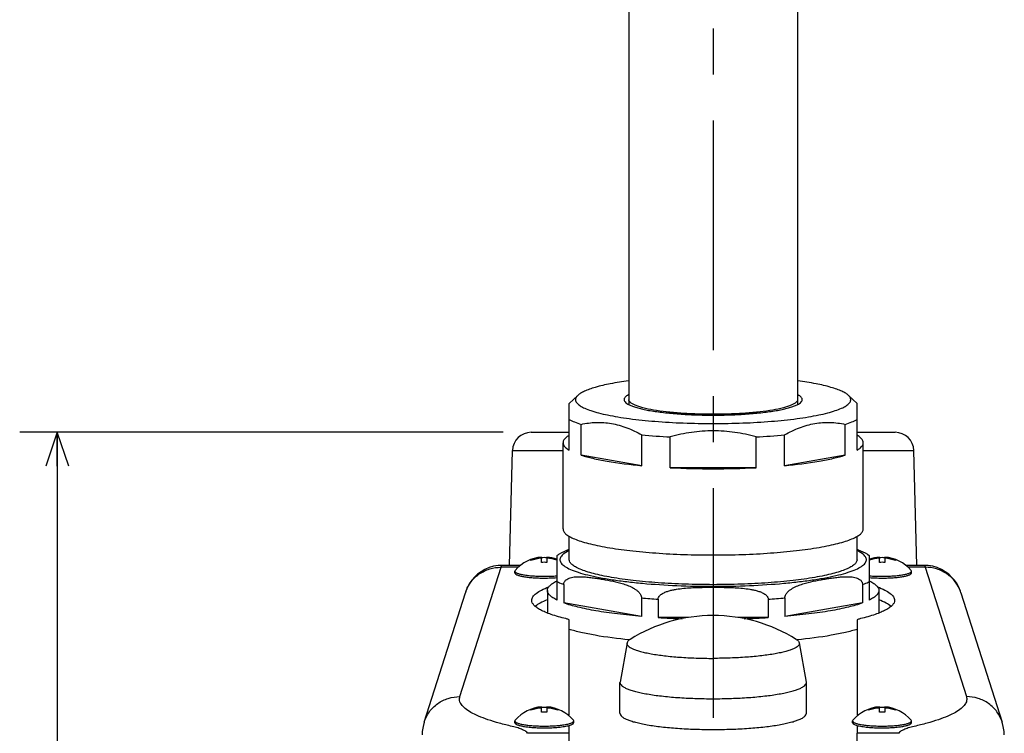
# Model space of a CAD drawing. Header units: millimetres. Extents: x 0 to 594, y 0 to 420.
# Tile 34 of 47: x 480 to 533, y 238 to 276. Entities that reach past the tile are written whole.
import ezdxf

# ---------------------------------------------------------------- set-up
doc = ezdxf.new("R2010")
doc.units = ezdxf.units.MM
doc.header["$LTSCALE"] = 32.67
doc.linetypes.add('CENTER', pattern=[0.6, 0.375, -0.075, 0.075, -0.075])
doc.layers.get('0').update_dxf_attribs({"linetype": 'CONTINUOUS'})
for name, color, linetype in [('1_DESIGN', 7, 'CONTINUOUS'), ('ASSY', 7, 'CONTINUOUS'), ('AXIS', 7, 'CONTINUOUS'), ('CHAMFER', 7, 'CONTINUOUS'), ('DRAFT', 7, 'CONTINUOUS'), ('DRIV_DIM', 7, 'CONTINUOUS'), ('HOLE', 7, 'CONTINUOUS'), ('ROUND', 7, 'CONTINUOUS')]:
    doc.layers.add(name, color=color, linetype=linetype)
doc.styles.get("Standard").update_dxf_attribs({"font": 'txt', "width": 0.8})
doc.dimstyles.new('DIMSTYLE_2', dxfattribs={"dimtxt": 3.8, "dimasz": 1.8, "dimexe": 2, "dimexo": 1.5, "dimgap": 0.95, "dimtad": 1, "dimdec": 3, "dimlfac": 3, "dimdsep": 46, "dimtxsty": 'STANDARD', "dimblk": 'OPEN', "dimblk1": 'OPEN', "dimblk2": 'OPEN', "dimcen": 0.09, "dimadec": 3, "dimazin": 2, "dimtp": 0.001, "dimtm": 0.001, "dimtfac": 1, "dimtdec": 3, "dimtofl": 0, "dimtmove": 0, "dimatfit": 3, "dimldrblk": 'OPEN', "dimfxl": 1, "dimtolj": 1, "dimarcsym": 0})

# ---------------------------------------------------------------- blocks, each defined once
blk = doc.blocks.new('_OPEN')
at = {"color": 0, "linetype": 'ByBlock'}
for p, q in [((0, 0), (-1, 0.342)), ((-1, -0.342), (0, 0)), ((-1, 0), (0, 0))]:
    blk.add_line(p, q, dxfattribs=at)
blk = doc.blocks.new('*D46')
at = {"layer": 'DRIV_DIM', "color": 2, "linetype": 'Continuous'}
for p, q in [((506.013, 253.826), (480.251, 253.826)), ((482.251, 253.826), (482.251, 210.743)), ((482.251, 167.659), (482.251, 210.743)), ((499.844, 167.659), (480.251, 167.659))]:
    blk.add_line(p, q, dxfattribs=at)
at = {"layer": 'DRIV_DIM', "color": 2, "linetype": 'Continuous', "xscale": 1.8, "yscale": 1.8, "zscale": 1.8}
for p, rotation in [((482.251, 253.826), 90), ((482.251, 167.659), 270)]:
    blk.add_blockref('_OPEN', p, dxfattribs=dict(at, rotation=rotation))

msp = doc.modelspace()

# ---------------------------------------------------------------- hatches: boundary and pattern name
h = msp.add_hatch()
h.set_pattern_fill('default__1', color=2, scale=132.928551, angle=285, style=0, pattern_type=0)
h.set_pattern_definition([(285, (0, 0), (128.4, 34.404), [])])
edge = h.paths.add_edge_path()
edge.add_arc((517.20573, 299.1588), 4.50004, 90.000517, 269.999483)
edge.add_arc((517.20565, 299.1588), 4.50004, 270.000502, 449.999498)
edge = h.paths.add_edge_path()
edge.add_line((517.20569, 176.99282), (512.70569, 176.99282))
edge.add_line((517.20569, 176.99282), (521.70569, 176.99282))

# ---------------------------------------------------------------- linework, layer by layer
at = {"color": 7, "linetype": 'Continuous'}
for p, q in [((512.70569, 298.81148), (512.70569, 255.30822)), ((521.70569, 298.81148), (521.70569, 255.30822)), ((509.53903, 252.87199), (509.53903, 255.35673)), ((524.87236, 252.87199), (524.87236, 255.35673)), ((510.16865, 252.60804), (510.16865, 254.24939)), ((524.24274, 252.60804), (524.24274, 254.24939)), ((513.40044, 252.04685), (513.40044, 253.68819)), ((514.92048, 251.93751), (514.92048, 253.57886)), ((519.49091, 251.93751), (519.49091, 253.57886)), ((521.01095, 252.04685), (521.01095, 253.68819)), ((509.20569, 248.67305), (509.20569, 253.26882)), ((525.20569, 248.67305), (525.20569, 253.26882)), ((513.40044, 252.04685), (510.16865, 252.60804)), ((524.24274, 252.60804), (521.01095, 252.04685)), ((519.49091, 251.93751), (514.92048, 251.93751)), ((509.53903, 247.0317), (509.53903, 248.28919)), ((524.87236, 247.0317), (524.87236, 248.28919)), ((508.87236, 247.24523), (508.87236, 244.88161)), ((525.53903, 244.88161), (525.53903, 247.24523)), ((509.2415, 245.71167), (509.2415, 244.72686)), ((525.16988, 245.71167), (525.16988, 244.72686)), ((508.37236, 245.39035), (508.37236, 244.18806)), ((526.03903, 245.39035), (526.03903, 244.18806)), ((513.38477, 244.00739), (509.2415, 244.72686)), ((513.38477, 244.99219), (513.38477, 244.00739)), ((514.27596, 244.92809), (514.27596, 243.94329)), ((520.13543, 244.92809), (520.13543, 243.94329)), ((521.02662, 244.99219), (521.02662, 244.00739)), ((525.16988, 244.72686), (521.02662, 244.00739)), ((515.86833, 243.94329), (514.27596, 243.94329)), ((520.13543, 243.94329), (518.54031, 243.94329)), ((512.61508, 242.59293), (512.24143, 240.50705)), ((521.79631, 242.59293), (522.16996, 240.50705)), ((512.24143, 240.50705), (512.23903, 240.48024)), ((512.23903, 238.83889), (512.23903, 240.48024)), ((522.17236, 240.48024), (522.16996, 240.50705)), ((522.17236, 238.83889), (522.17236, 240.48024)), ((509.53903, 235.85527), (509.53903, 237.77253)), ((524.87236, 235.85527), (524.87236, 237.77253))]:
    msp.add_line(p, q, dxfattribs=at)
at = {"color": 9, "linetype": 'Continuous'}
for p, q in [((509.53903, 237.77253), (507.3083, 237.77253)), ((527.10309, 237.77253), (524.87236, 237.77253))]:
    msp.add_line(p, q, dxfattribs=at)
at = {"color": 7, "linetype": 'Continuous'}
for centre, radius, start, end in [((516.72359, 289.26848), 35.73514, 264.664131, 267.107763), ((517.57969, 290.77149), 37.2417, 272.941671, 275.286435), ((517.17549, 295.82648), 43.94686, 267.058731, 270.039379), ((517.21274, 296.74064), 44.86101, 269.990997, 272.910894), ((509.98611, 243.64405), 2.51509, 116.284349, 116.743931), ((524.42528, 243.64405), 2.51509, 63.256069, 63.715651), ((517.20569, 235.72033), 8.33334, 90.000007, 122.082424), ((517.20569, 235.72033), 8.33334, 57.91758, 89.999989), ((517.07877, 290.17978), 46.32136, 266.531038, 268.113581), ((517.37424, 289.29084), 45.43154, 271.874562, 273.48441)]:
    msp.add_arc(centre, radius, start, end, dxfattribs=at)
at = {"color": 9, "linetype": 'Continuous'}
for centre, radius, start, end in [((516.69602, 284.80109), 39.94637, 265.245158, 266.526736), ((517.65205, 285.68135), 40.82885, 273.487115, 274.740992)]:
    msp.add_arc(centre, radius, start, end, dxfattribs=at)
for points, knots in [([(517.20569, 254.7854), (516.91301, 254.7854), (516.3385, 254.79504), (515.50454, 254.83812), (514.73561, 254.9078), (514.0611, 255.00126), (513.57131, 255.10029), (513.24748, 255.1925), (513.0582, 255.26053), (512.90785, 255.33111), (512.79732, 255.40414), (512.72516, 255.48039), (512.7057, 255.54029), (512.7057, 255.56682)], [0, 0, 0, 0, 0.18768195, 0.36837356, 0.53538468, 0.68261752, 0.80488836, 0.85541243, 0.89840542, 0.93375306, 0.96166134, 0.98298575, 1, 1, 1, 1]), ([(521.70569, 255.56682), (521.70569, 255.54029), (521.68623, 255.48039), (521.61406, 255.40414), (521.50354, 255.33111), (521.35319, 255.26053), (521.16391, 255.1925), (520.84008, 255.10029), (520.35029, 255.00126), (519.67577, 254.9078), (518.90684, 254.83812), (518.07288, 254.79504), (517.49837, 254.7854), (517.20569, 254.7854)], [0, 0, 0, 0, 0.01701425, 0.03833866, 0.06624694, 0.10159458, 0.14458757, 0.19511164, 0.31738248, 0.46461532, 0.63162644, 0.81231805, 1, 1, 1, 1]), ([(508.87236, 245.86642), (508.89984, 245.85284), (509.02056, 245.79588), (509.14483, 245.74666), (509.2415, 245.71167)], [0, 0, 0, 0, 0.22965795, 1, 1, 1, 1]), ([(525.16988, 245.71167), (525.20382, 245.72395), (525.32879, 245.77075), (525.45173, 245.8233), (525.53903, 245.86642)], [0, 0, 0, 0, 0.27041956, 1, 1, 1, 1])]:
    msp.add_open_spline(points, degree=3, knots=knots, dxfattribs=at)
at = {"color": 7, "linetype": 'Continuous'}
for points, knots in [([(509.53903, 254.51334), (509.6274, 254.46185), (509.83421, 254.36433), (510.04906, 254.28779), (510.16865, 254.24939)], [0, 0, 0, 0, 0.4488092, 1, 1, 1, 1]), ([(524.24274, 254.24939), (524.36233, 254.28779), (524.57717, 254.36433), (524.78399, 254.46185), (524.87236, 254.51334)], [0, 0, 0, 0, 0.5511908, 1, 1, 1, 1]), ([(510.16865, 254.24939), (510.43097, 254.3082), (510.9713, 254.38168), (511.79921, 254.3239), (512.62233, 254.08939), (513.14393, 253.83478), (513.40044, 253.68819)], [0, 0, 0, 0, 0.24017205, 0.48380657, 0.73606534, 1, 1, 1, 1]), ([(521.01095, 253.68819), (521.26745, 253.83478), (521.78905, 254.08939), (522.61218, 254.3239), (523.44009, 254.38168), (523.98042, 254.3082), (524.24274, 254.24939)], [0, 0, 0, 0, 0.26393466, 0.51619343, 0.75982795, 1, 1, 1, 1]), ([(509.53903, 253.66564), (509.48868, 253.63631), (509.40864, 253.58423), (509.31322, 253.49977), (509.23638, 253.40599), (509.20569, 253.32142), (509.20569, 253.26882)], [0, 0, 0, 0, 0.3246931, 0.53017353, 0.70688099, 1, 1, 1, 1]), ([(517.20569, 253.90713), (516.81991, 253.90713), (516.04748, 253.84891), (515.29168, 253.68328), (514.92048, 253.57886)], [0, 0, 0, 0, 0.50011446, 1, 1, 1, 1]), ([(519.49091, 253.57886), (519.11971, 253.68328), (518.3639, 253.84891), (517.59148, 253.90713), (517.20569, 253.90713)], [0, 0, 0, 0, 0.49988582, 1, 1, 1, 1]), ([(525.20569, 253.26882), (525.20569, 253.30304), (525.1836, 253.39974), (525.06532, 253.54214), (524.94438, 253.62368), (524.87236, 253.66564)], [0, 0, 0, 0, 0.19071601, 0.53550923, 1, 1, 1, 1]), ([(509.20569, 253.26882), (509.20569, 253.23459), (509.22779, 253.13789), (509.34607, 252.9955), (509.467, 252.91395), (509.53903, 252.87199)], [0, 0, 0, 0, 0.19071601, 0.53550923, 1, 1, 1, 1]), ([(524.87236, 252.87199), (524.92271, 252.90132), (525.00274, 252.9534), (525.09816, 253.03786), (525.17501, 253.13164), (525.20569, 253.21621), (525.20569, 253.26882)], [0, 0, 0, 0, 0.3246931, 0.53017353, 0.70688099, 1, 1, 1, 1]), ([(510.16865, 252.60804), (510.37353, 252.54225), (510.83121, 252.42168), (511.90606, 252.21078), (512.78081, 252.10503), (513.40044, 252.04685)], [0, 0, 0, 0, 0.19652052, 0.43164427, 1, 1, 1, 1]), ([(521.01095, 252.04685), (521.63057, 252.10503), (522.50533, 252.21078), (523.58018, 252.42168), (524.03785, 252.54225), (524.24274, 252.60804)], [0, 0, 0, 0, 0.56835573, 0.80347948, 1, 1, 1, 1]), ([(509.2057, 248.67305), (509.2057, 248.62588), (509.2403, 248.51939), (509.3686, 248.38384), (509.56509, 248.25401), (509.83237, 248.12853), (510.16888, 248.00761), (510.57242, 247.89257), (511.03935, 247.78455), (511.77365, 247.64534), (512.81453, 247.50158), (514.18139, 247.37754), (515.66402, 247.30101), (516.68536, 247.28386), (517.20569, 247.28386)], [0, 0, 0, 0, 0.01701358, 0.0383376, 0.06624583, 0.1015918, 0.14458408, 0.19510732, 0.25285649, 0.31739977, 0.4646284, 0.63163719, 0.81231783, 1, 1, 1, 1]), ([(517.20569, 247.28386), (517.72603, 247.28386), (518.74737, 247.30101), (520.23, 247.37754), (521.59685, 247.50158), (522.63773, 247.64534), (523.37203, 247.78455), (523.83897, 247.89257), (524.2425, 248.00761), (524.57902, 248.12853), (524.8463, 248.25401), (525.04279, 248.38384), (525.17109, 248.51939), (525.20568, 248.62588), (525.20568, 248.67305)], [0, 0, 0, 0, 0.18768217, 0.36836281, 0.5353716, 0.68260023, 0.74714351, 0.80489268, 0.85541592, 0.8984082, 0.93375417, 0.9616624, 0.98298642, 1, 1, 1, 1]), ([(517.20569, 245.7004), (516.70704, 245.7004), (515.72826, 245.71683), (514.30741, 245.79018), (512.99751, 245.90905), (511.99999, 246.04681), (511.29629, 246.18023), (510.8488, 246.28373), (510.46209, 246.39399), (510.13959, 246.50987), (509.88345, 246.63012), (509.69515, 246.75455), (509.57219, 246.88444), (509.53904, 246.9865), (509.53904, 247.0317)], [0, 0, 0, 0, 0.18768266, 0.36836165, 0.53537129, 0.6826002, 0.74714267, 0.80489382, 0.85541515, 0.89840831, 0.93375448, 0.96166194, 0.98298662, 1, 1, 1, 1]), ([(524.87235, 247.0317), (524.87235, 246.9865), (524.8392, 246.88444), (524.71624, 246.75455), (524.52794, 246.63012), (524.2718, 246.50987), (523.9493, 246.39399), (523.56258, 246.28373), (523.1151, 246.18023), (522.41139, 246.04681), (521.41388, 245.90905), (520.10398, 245.79018), (518.68313, 245.71683), (517.70435, 245.7004), (517.20569, 245.7004)], [0, 0, 0, 0, 0.01701338, 0.03833806, 0.06624552, 0.10159169, 0.14458485, 0.19510618, 0.25285733, 0.3173998, 0.46462871, 0.63163835, 0.81231734, 1, 1, 1, 1]), ([(509.2415, 245.71167), (509.2415, 245.74266), (509.25087, 245.8021), (509.30095, 245.89996), (509.39536, 245.98568), (509.52365, 246.0485), (509.70025, 246.10064), (509.92859, 246.12769), (510.20428, 246.12752), (510.48112, 246.10738), (510.75837, 246.07478), (511.03588, 246.03426), (511.4067, 245.97285), (511.87152, 245.88494), (512.33552, 245.77255), (512.70277, 245.64494), (512.92985, 245.53821), (513.10444, 245.42579), (513.23177, 245.31827), (513.34407, 245.17909), (513.38477, 245.05622), (513.38477, 244.99219)], [0, 0, 0, 0, 0.0198206, 0.03766472, 0.06940839, 0.09922847, 0.12848981, 0.18678278, 0.24548203, 0.3046453, 0.36417848, 0.42397845, 0.48397545, 0.60453366, 0.72651234, 0.78879136, 0.85295446, 0.88637099, 0.92136758, 0.95905731, 1, 1, 1, 1]), ([(521.02662, 244.99219), (521.02662, 245.05621), (521.06731, 245.17908), (521.17961, 245.31827), (521.30694, 245.42579), (521.48153, 245.53821), (521.70861, 245.64494), (522.07587, 245.77254), (522.53986, 245.88494), (523.00469, 245.97285), (523.37551, 246.03426), (523.65301, 246.07478), (523.93026, 246.10738), (524.2071, 246.12752), (524.48279, 246.12769), (524.71114, 246.10064), (524.88774, 246.0485), (525.01603, 245.98568), (525.11044, 245.89996), (525.16052, 245.8021), (525.16988, 245.74266), (525.16988, 245.71167)], [0, 0, 0, 0, 0.04094144, 0.07863121, 0.11362794, 0.14704457, 0.21120781, 0.27348683, 0.3954654, 0.51602367, 0.57602082, 0.63582101, 0.69535436, 0.75451782, 0.81321724, 0.87151028, 0.90077162, 0.93059166, 0.96233521, 0.98017925, 1, 1, 1, 1]), ([(508.37237, 245.39035), (508.37237, 245.43392), (508.39782, 245.52989), (508.49826, 245.65846), (508.65446, 245.78174), (508.7821, 245.8537), (508.85431, 245.89009)], [0, 0, 0, 0, 0.18038545, 0.39512057, 0.66517784, 1, 1, 1, 1]), ([(514.27596, 244.92809), (514.27596, 244.96031), (514.29154, 245.02543), (514.34747, 245.10635), (514.41976, 245.17248), (514.52826, 245.24523), (514.6768, 245.31458), (514.86302, 245.37628), (515.05366, 245.42317), (515.31099, 245.47123), (515.63604, 245.51096), (516.02779, 245.53901), (516.55107, 245.55972), (516.94387, 245.56378), (517.20569, 245.56378)], [0, 0, 0, 0, 0.0308164, 0.06178551, 0.09287301, 0.12403085, 0.18641582, 0.24891051, 0.31145531, 0.37402601, 0.49918787, 0.62438193, 0.74958725, 1, 1, 1, 1]), ([(517.20569, 245.56378), (517.4675, 245.56378), (517.86027, 245.55972), (518.38353, 245.53902), (518.77526, 245.51097), (519.10029, 245.47124), (519.35761, 245.4232), (519.54824, 245.37632), (519.73445, 245.31462), (519.88302, 245.2453), (519.99154, 245.17256), (520.06386, 245.10643), (520.11982, 245.02548), (520.13543, 244.96033), (520.13543, 244.92809)], [0, 0, 0, 0, 0.2503976, 0.375595, 0.50078163, 0.62593704, 0.68850448, 0.75104589, 0.81353822, 0.87592615, 0.90708982, 0.93818388, 0.96916609, 1, 1, 1, 1]), ([(525.55708, 245.89009), (525.62929, 245.8537), (525.75693, 245.78174), (525.91313, 245.65846), (526.01357, 245.52989), (526.03901, 245.43392), (526.03901, 245.39035)], [0, 0, 0, 0, 0.33482216, 0.60487943, 0.81961455, 1, 1, 1, 1]), ([(508.87236, 244.88161), (508.79753, 244.91857), (508.66531, 244.99164), (508.50332, 245.117), (508.39897, 245.24781), (508.37237, 245.34593), (508.37237, 245.39035)], [0, 0, 0, 0, 0.33626454, 0.60682986, 0.82101328, 1, 1, 1, 1]), ([(526.03901, 245.39035), (526.03901, 245.34593), (526.01242, 245.24781), (525.90807, 245.117), (525.74608, 244.99164), (525.61385, 244.91857), (525.53903, 244.88161)], [0, 0, 0, 0, 0.17898672, 0.39317014, 0.66373546, 1, 1, 1, 1]), ([(513.38477, 244.00739), (512.95556, 244.04314), (512.14474, 244.1245), (511.01379, 244.28647), (510.05813, 244.47737), (509.48867, 244.6374), (509.2415, 244.72686)], [0, 0, 0, 0, 0.30658055, 0.57990769, 0.81289108, 1, 1, 1, 1]), ([(525.16988, 244.72686), (524.92272, 244.6374), (524.35326, 244.47737), (523.3976, 244.28647), (522.26664, 244.1245), (521.45583, 244.04314), (521.02662, 244.00739)], [0, 0, 0, 0, 0.18710892, 0.42009231, 0.69341945, 1, 1, 1, 1]), ([(512.73527, 242.75432), (512.12519, 242.81649), (511.26058, 242.92695), (510.19121, 243.13794), (509.72939, 243.25702), (509.51987, 243.32124)], [0, 0, 0, 0, 0.56276831, 0.79889279, 1, 1, 1, 1]), ([(524.89152, 243.32124), (524.682, 243.25702), (524.22017, 243.13794), (523.15081, 242.92695), (522.28619, 242.81649), (521.67612, 242.75432)], [0, 0, 0, 0, 0.20110721, 0.43723169, 1, 1, 1, 1]), ([(512.61508, 242.59293), (512.61036, 242.56659), (512.61858, 242.50454), (512.68232, 242.42266), (512.78659, 242.34618), (512.93296, 242.27209), (513.12085, 242.20072), (513.34911, 242.13262), (513.61566, 242.0686), (514.03867, 241.98575), (514.6421, 241.90025), (515.43776, 241.82642), (516.30377, 241.78082), (516.90114, 241.7706), (517.20569, 241.7706)], [0, 0, 0, 0, 0.01672598, 0.0367771, 0.06318227, 0.09713774, 0.13899402, 0.18868304, 0.24592844, 0.31028567, 0.45805561, 0.62663653, 0.80963084, 1, 1, 1, 1]), ([(512.77955, 242.78104), (512.73782, 242.75488), (512.66843, 242.7047), (512.6214, 242.6281), (512.61508, 242.59293)], [0, 0, 0, 0, 0.57956352, 1, 1, 1, 1]), ([(521.7963, 242.59293), (521.80103, 242.56659), (521.79281, 242.50454), (521.72906, 242.42266), (521.6248, 242.34618), (521.47843, 242.27209), (521.29054, 242.20072), (521.06228, 242.13262), (520.79572, 242.0686), (520.37272, 241.98575), (519.76929, 241.90025), (518.97363, 241.82642), (518.10761, 241.78082), (517.51025, 241.7706), (517.20569, 241.7706)], [0, 0, 0, 0, 0.01672598, 0.0367771, 0.06318227, 0.09713774, 0.13899402, 0.18868304, 0.24592844, 0.31028567, 0.45805561, 0.62663653, 0.80963084, 1, 1, 1, 1]), ([(521.63184, 242.78104), (521.67357, 242.75488), (521.74296, 242.7047), (521.78999, 242.6281), (521.7963, 242.59293)], [0, 0, 0, 0, 0.57956352, 1, 1, 1, 1]), ([(512.23904, 240.48024), (512.23904, 240.45095), (512.2605, 240.38483), (512.34018, 240.3007), (512.46215, 240.22007), (512.62809, 240.14219), (512.83701, 240.0671), (513.08754, 239.99569), (513.37743, 239.92863), (513.83331, 239.84221), (514.47952, 239.75295), (515.32811, 239.67594), (516.24858, 239.62843), (516.88266, 239.61778), (517.20569, 239.61778)], [0, 0, 0, 0, 0.01701306, 0.03833874, 0.0662444, 0.10159316, 0.14458349, 0.19510746, 0.25285681, 0.31740016, 0.46462807, 0.6316374, 0.8123197, 1, 1, 1, 1]), ([(517.20569, 239.61778), (517.52873, 239.61778), (518.16281, 239.62843), (519.08328, 239.67594), (519.93187, 239.75295), (520.57808, 239.84221), (521.03396, 239.92863), (521.32385, 239.99569), (521.57438, 240.0671), (521.78329, 240.14219), (521.94924, 240.22007), (522.07121, 240.3007), (522.15088, 240.38483), (522.17235, 240.45095), (522.17235, 240.48024)], [0, 0, 0, 0, 0.18768029, 0.3683626, 0.53537193, 0.68259984, 0.74714319, 0.80489254, 0.85541651, 0.89840684, 0.9337556, 0.96166126, 0.98298694, 1, 1, 1, 1]), ([(512.23903, 238.83889), (512.23903, 238.8096), (512.26056, 238.74351), (512.34016, 238.65932), (512.46218, 238.57875), (512.6281, 238.50083), (512.83702, 238.42576), (513.08754, 238.35435), (513.37743, 238.28727), (513.83332, 238.20087), (514.47951, 238.11162), (515.32814, 238.03459), (516.24859, 237.98709), (516.88269, 237.97644), (517.20569, 237.97644)], [0, 0, 0, 0, 0.01701545, 0.03833635, 0.06624645, 0.10159259, 0.14458337, 0.19510934, 0.25285452, 0.31740055, 0.46463387, 0.63162539, 0.8123406, 1, 1, 1, 1]), ([(517.20569, 237.97644), (517.52869, 237.97644), (518.16279, 237.98709), (519.08325, 238.03459), (519.93187, 238.11162), (520.57807, 238.20087), (521.03395, 238.28727), (521.32384, 238.35435), (521.57437, 238.42576), (521.78329, 238.50083), (521.94921, 238.57875), (522.07123, 238.65932), (522.15083, 238.74351), (522.17236, 238.8096), (522.17236, 238.83889)], [0, 0, 0, 0, 0.1876594, 0.36837461, 0.53536613, 0.68259945, 0.74714548, 0.80489066, 0.85541663, 0.89840741, 0.93375355, 0.96166365, 0.98298455, 1, 1, 1, 1])]:
    msp.add_open_spline(points, degree=3, knots=knots, dxfattribs=at)
at = {"layer": '1_DESIGN', "color": 7, "linetype": 'Continuous'}
for p, q in [((508.06236, 246.88712), (508.06236, 247.17122)), ((508.34903, 247.17122), (508.34903, 246.88712)), ((526.06236, 246.88712), (526.06236, 247.17122)), ((526.34903, 247.17122), (526.34903, 246.88712)), ((507.48903, 246.98668), (507.48903, 247.03646)), ((526.92236, 247.03646), (526.92236, 246.98668)), ((506.65579, 246.45909), (506.63903, 246.41941)), ((527.77236, 246.41941), (527.7556, 246.45909)), ((507.48903, 238.99886), (507.48903, 239.04864)), ((508.06236, 238.8993), (508.06236, 239.18341)), ((508.34903, 239.18341), (508.34903, 238.8993)), ((508.92236, 239.04864), (508.92236, 238.99886)), ((525.48903, 238.99886), (525.48903, 239.04864)), ((526.06236, 238.8993), (526.06236, 239.18341)), ((526.34903, 239.18341), (526.34903, 238.8993)), ((526.92236, 239.04864), (526.92236, 238.99886)), ((506.65579, 238.47128), (506.63903, 238.43159)), ((509.77236, 238.43159), (509.7556, 238.47128)), ((524.65579, 238.47128), (524.63903, 238.43159)), ((527.77236, 238.43159), (527.7556, 238.47128))]:
    msp.add_line(p, q, dxfattribs=at)
for centre, radius, start, end in [((508.20569, 245.14295), 2.03333, 94.042241, 139.662886), ((508.20516, 245.11028), 2.05499, 93.984678, 110.394681), ((508.20572, 245.20863), 1.9327, 85.746277, 94.253723), ((508.20569, 245.14295), 2.03334, 70.856548, 85.957752), ((508.20599, 245.10901), 2.05627, 71.085115, 86.01127), ((526.2054, 245.10901), 2.05627, 93.988729, 108.914829), ((526.20569, 245.14295), 2.03333, 94.04224, 109.140496), ((526.20572, 245.20863), 1.9327, 85.746277, 94.253723), ((526.20569, 245.14295), 2.03333, 40.337113, 85.95776), ((526.20623, 245.11028), 2.05499, 69.605319, 86.015323), ((508.20516, 245.0605), 2.05499, 93.984677, 110.394681), ((508.20572, 244.95974), 1.9327, 85.746277, 94.253723), ((508.20599, 245.05924), 2.05627, 71.085171, 86.011271), ((526.2054, 245.05924), 2.05627, 93.98873, 108.914885), ((526.20572, 244.95974), 1.9327, 85.746277, 94.253723), ((526.20623, 245.0605), 2.05499, 69.605319, 86.015322), ((508.20569, 237.15513), 2.03333, 94.042241, 139.662886), ((508.20516, 237.12247), 2.05499, 93.984678, 110.394681), ((508.20516, 237.07269), 2.05499, 93.984677, 110.394681), ((508.20572, 237.22082), 1.9327, 85.746277, 94.253723), ((508.20572, 236.97192), 1.9327, 85.746277, 94.253723), ((508.20569, 237.15513), 2.03333, 40.337113, 85.95776), ((508.20623, 237.12247), 2.05499, 69.605319, 86.015323), ((508.20623, 237.07269), 2.05499, 69.605319, 86.015322), ((526.20569, 237.15513), 2.03333, 94.042241, 139.662886), ((526.20516, 237.12247), 2.05499, 93.984678, 110.394681), ((526.20516, 237.07269), 2.05499, 93.984677, 110.394681), ((526.20572, 237.22082), 1.9327, 85.746277, 94.253723), ((526.20572, 236.97192), 1.9327, 85.746277, 94.253723), ((526.20569, 237.15513), 2.03333, 40.337113, 85.95776), ((526.20623, 237.12247), 2.05499, 69.605319, 86.015323), ((526.20623, 237.07269), 2.05499, 69.605319, 86.015322)]:
    msp.add_arc(centre, radius, start, end, dxfattribs=at)
for points, knots in [([(506.63903, 246.41941), (506.63903, 246.41017), (506.64581, 246.38931), (506.67093, 246.36277), (506.70941, 246.33734), (506.76175, 246.31277), (506.82765, 246.28909), (506.90668, 246.26656), (506.99812, 246.24541), (507.14192, 246.21815), (507.34576, 246.18999), (507.61343, 246.1657), (507.90378, 246.15072), (508.1038, 246.14736), (508.20569, 246.14736)], [0, 0, 0, 0, 0.01701404, 0.03833802, 0.06624501, 0.1015923, 0.14458455, 0.19510666, 0.25285688, 0.31740009, 0.46462872, 0.63163655, 0.81231847, 1, 1, 1, 1]), ([(508.20569, 246.14736), (508.31966, 246.14736), (508.54228, 246.15153), (508.76459, 246.16441), (508.87286, 246.17326)], [0, 0, 0, 0, 0.51195923, 1, 1, 1, 1]), ([(525.53852, 246.17326), (525.6468, 246.16441), (525.86911, 246.15153), (526.09173, 246.14736), (526.20569, 246.14736)], [0, 0, 0, 0, 0.48804077, 1, 1, 1, 1]), ([(526.20569, 246.14736), (526.30759, 246.14736), (526.5076, 246.15072), (526.79795, 246.1657), (527.06563, 246.18999), (527.26947, 246.21815), (527.41327, 246.24541), (527.50471, 246.26656), (527.58374, 246.28909), (527.64964, 246.31277), (527.70198, 246.33734), (527.74046, 246.36277), (527.76558, 246.38931), (527.77236, 246.41017), (527.77236, 246.41941)], [0, 0, 0, 0, 0.18768152, 0.36836345, 0.53537128, 0.68259991, 0.74714312, 0.80489334, 0.85541545, 0.8984077, 0.93375499, 0.96166198, 0.98298596, 1, 1, 1, 1]), ([(506.63903, 238.43159), (506.63903, 238.42235), (506.64581, 238.4015), (506.67093, 238.37495), (506.70941, 238.34953), (506.76175, 238.32496), (506.82765, 238.30128), (506.90668, 238.27875), (506.99812, 238.25759), (507.14192, 238.23033), (507.34576, 238.20218), (507.61343, 238.17789), (507.90378, 238.1629), (508.1038, 238.15954), (508.20569, 238.15954)], [0, 0, 0, 0, 0.01701404, 0.03833802, 0.06624501, 0.1015923, 0.14458455, 0.19510666, 0.25285688, 0.31740009, 0.46462872, 0.63163655, 0.81231847, 1, 1, 1, 1]), ([(508.20569, 238.15954), (508.30759, 238.15954), (508.5076, 238.1629), (508.79795, 238.17789), (509.06563, 238.20218), (509.26947, 238.23033), (509.41327, 238.25759), (509.50471, 238.27875), (509.58374, 238.30128), (509.64964, 238.32496), (509.70198, 238.34953), (509.74046, 238.37495), (509.76558, 238.4015), (509.77236, 238.42235), (509.77236, 238.43159)], [0, 0, 0, 0, 0.18768152, 0.36836345, 0.53537128, 0.68259991, 0.74714312, 0.80489334, 0.85541545, 0.8984077, 0.93375499, 0.96166198, 0.98298596, 1, 1, 1, 1]), ([(524.63903, 238.43159), (524.63903, 238.42235), (524.64581, 238.4015), (524.67093, 238.37495), (524.70941, 238.34953), (524.76175, 238.32496), (524.82765, 238.30128), (524.90668, 238.27875), (524.99812, 238.25759), (525.14192, 238.23033), (525.34576, 238.20218), (525.61343, 238.17789), (525.90378, 238.1629), (526.1038, 238.15954), (526.20569, 238.15954)], [0, 0, 0, 0, 0.01701404, 0.03833802, 0.06624501, 0.1015923, 0.14458455, 0.19510666, 0.25285688, 0.31740009, 0.46462872, 0.63163655, 0.81231847, 1, 1, 1, 1]), ([(526.20569, 238.15954), (526.30759, 238.15954), (526.5076, 238.1629), (526.79795, 238.17789), (527.06563, 238.20218), (527.26947, 238.23033), (527.41327, 238.25759), (527.50471, 238.27875), (527.58374, 238.30128), (527.64964, 238.32496), (527.70198, 238.34953), (527.74046, 238.37495), (527.76558, 238.4015), (527.77236, 238.42235), (527.77236, 238.43159)], [0, 0, 0, 0, 0.18768152, 0.36836345, 0.53537128, 0.68259991, 0.74714312, 0.80489334, 0.85541545, 0.8984077, 0.93375499, 0.96166198, 0.98298596, 1, 1, 1, 1])]:
    msp.add_open_spline(points, degree=3, knots=knots, dxfattribs=at)
at = {"layer": 'ASSY', "color": 7, "linetype": 'Continuous'}
for p, q in [((506.63903, 246.32472), (506.63903, 246.41941)), ((527.77236, 246.32472), (527.77236, 246.41941)), ((506.63903, 238.3369), (506.63903, 238.43159)), ((509.77236, 238.3369), (509.77236, 238.43159)), ((524.63903, 238.3369), (524.63903, 238.43159)), ((527.77236, 238.3369), (527.77236, 238.43159))]:
    msp.add_line(p, q, dxfattribs=at)
for points, knots in [([(506.63903, 246.32472), (506.63903, 246.31548), (506.6458, 246.29463), (506.67093, 246.26808), (506.70941, 246.24266), (506.76175, 246.21808), (506.82765, 246.1944), (506.90668, 246.17187), (506.99812, 246.15072), (507.14192, 246.12346), (507.34576, 246.09531), (507.61344, 246.07102), (507.90378, 246.05603), (508.1038, 246.05267), (508.20569, 246.05267)], [0, 0, 0, 0, 0.0170138, 0.03833759, 0.06624512, 0.10159202, 0.14458415, 0.19510703, 0.25285701, 0.31739971, 0.46462865, 0.6316357, 0.81232186, 1, 1, 1, 1]), ([(526.20569, 246.05267), (526.30759, 246.05267), (526.5076, 246.05603), (526.79795, 246.07102), (527.06563, 246.09531), (527.26947, 246.12346), (527.41327, 246.15072), (527.50471, 246.17187), (527.58374, 246.1944), (527.64964, 246.21808), (527.70198, 246.24266), (527.74046, 246.26808), (527.76558, 246.29463), (527.77236, 246.31548), (527.77236, 246.32472)], [0, 0, 0, 0, 0.18767814, 0.3683643, 0.53537135, 0.68260029, 0.74714299, 0.80489297, 0.85541585, 0.89840798, 0.93375488, 0.96166241, 0.9829862, 1, 1, 1, 1]), ([(508.20569, 246.05267), (508.3197, 246.05267), (508.54241, 246.05685), (508.76481, 246.06974), (508.87313, 246.07859)], [0, 0, 0, 0, 0.51196015, 1, 1, 1, 1]), ([(525.53826, 246.07859), (525.64658, 246.06974), (525.86897, 246.05685), (526.09168, 246.05267), (526.20569, 246.05267)], [0, 0, 0, 0, 0.48803985, 1, 1, 1, 1]), ([(506.63903, 238.3369), (506.63903, 238.32767), (506.6458, 238.30681), (506.67093, 238.28027), (506.70941, 238.25484), (506.76175, 238.23027), (506.82765, 238.20659), (506.90668, 238.18406), (506.99812, 238.16291), (507.14192, 238.13564), (507.34576, 238.10749), (507.61344, 238.0832), (507.90378, 238.06821), (508.1038, 238.06485), (508.20569, 238.06485)], [0, 0, 0, 0, 0.0170138, 0.03833759, 0.06624512, 0.10159202, 0.14458415, 0.19510703, 0.25285701, 0.31739971, 0.46462865, 0.6316357, 0.81232186, 1, 1, 1, 1]), ([(509.54065, 238.19452), (509.57442, 238.20406), (509.63353, 238.22302), (509.69999, 238.25314), (509.73815, 238.27934), (509.75733, 238.29778), (509.76944, 238.31686), (509.77236, 238.33054), (509.77236, 238.3369)], [0, 0, 0, 0, 0.37003529, 0.65415746, 0.76492421, 0.8566882, 0.93293612, 1, 1, 1, 1]), ([(524.63903, 238.3369), (524.63903, 238.33054), (524.64195, 238.31686), (524.65406, 238.29778), (524.67324, 238.27934), (524.7114, 238.25314), (524.77785, 238.22302), (524.83697, 238.20406), (524.87074, 238.19452)], [0, 0, 0, 0, 0.06706388, 0.1433118, 0.23507579, 0.34584254, 0.62996471, 1, 1, 1, 1]), ([(526.20569, 238.06485), (526.30759, 238.06485), (526.5076, 238.06821), (526.79795, 238.0832), (527.06563, 238.10749), (527.26947, 238.13564), (527.41327, 238.16291), (527.50471, 238.18406), (527.58374, 238.20659), (527.64964, 238.23027), (527.70198, 238.25484), (527.74046, 238.28027), (527.76558, 238.30681), (527.77236, 238.32767), (527.77236, 238.3369)], [0, 0, 0, 0, 0.18767814, 0.3683643, 0.53537135, 0.68260029, 0.74714299, 0.80489297, 0.85541585, 0.89840798, 0.93375488, 0.96166241, 0.9829862, 1, 1, 1, 1]), ([(508.20569, 238.06485), (508.33745, 238.06485), (508.59276, 238.07035), (508.95491, 238.09483), (509.22998, 238.12849), (509.41965, 238.16379), (509.50263, 238.18377), (509.54065, 238.19452)], [0, 0, 0, 0, 0.29401077, 0.56961079, 0.80971247, 0.9118361, 1, 1, 1, 1]), ([(524.87074, 238.19452), (524.90876, 238.18377), (524.99173, 238.16379), (525.1814, 238.12849), (525.45647, 238.09483), (525.81862, 238.07035), (526.07394, 238.06485), (526.20569, 238.06485)], [0, 0, 0, 0, 0.0881639, 0.19028753, 0.43038921, 0.70598923, 1, 1, 1, 1])]:
    msp.add_open_spline(points, degree=3, knots=knots, dxfattribs=at)
at = {"layer": 'AXIS', "color": 7, "linetype": 'CENTER'}
msp.add_line((517.20569, 309.65949), (517.20569, 107.86686), dxfattribs=at)
at = {"layer": 'CHAMFER', "color": 7, "linetype": 'Continuous'}
for p, q in [((509.98726, 255.79124), (509.53903, 255.35673)), ((524.42413, 255.79124), (524.87236, 255.35673))]:
    msp.add_line(p, q, dxfattribs=at)
for points, knots in [([(512.69626, 256.5709), (512.36956, 256.52666), (511.77534, 256.43243), (511.07858, 256.27515), (510.62171, 256.13144), (510.35611, 256.02634), (510.14651, 255.91795), (510.03194, 255.83454), (509.98726, 255.79124)], [0, 0, 0, 0, 0.34745333, 0.63381541, 0.75169876, 0.85191853, 0.93443629, 1, 1, 1, 1]), ([(524.42412, 255.79124), (524.37945, 255.83454), (524.26488, 255.91795), (524.05528, 256.02634), (523.78967, 256.13144), (523.33281, 256.27515), (522.63605, 256.43243), (522.04183, 256.52666), (521.71513, 256.5709)], [0, 0, 0, 0, 0.06556371, 0.14808147, 0.24830124, 0.36618459, 0.65254667, 1, 1, 1, 1]), ([(509.98726, 255.79124), (509.94676, 255.75198), (509.89437, 255.68656), (509.86918, 255.58462), (509.87777, 255.48331), (509.95997, 255.35367), (510.13377, 255.22108), (510.38559, 255.09193), (510.71626, 254.9684), (511.123, 254.85096), (511.60167, 254.7415), (512.14679, 254.64134), (512.98583, 254.51737), (514.14857, 254.3985), (515.64002, 254.31254), (516.67569, 254.29328), (517.20569, 254.29328)], [0, 0, 0, 0, 0.02147183, 0.03052862, 0.03938093, 0.05945602, 0.0864138, 0.12203147, 0.16678646, 0.22059392, 0.28306346, 0.35361, 0.43150519, 0.60584116, 0.79826688, 1, 1, 1, 1]), ([(517.20569, 254.29328), (517.73569, 254.29328), (518.77137, 254.31254), (520.26281, 254.3985), (521.42556, 254.51737), (522.26459, 254.64134), (522.80972, 254.7415), (523.28838, 254.85096), (523.69513, 254.9684), (524.0258, 255.09193), (524.27761, 255.22108), (524.45142, 255.35367), (524.53362, 255.48331), (524.5422, 255.58462), (524.51702, 255.68656), (524.46463, 255.75198), (524.42412, 255.79124)], [0, 0, 0, 0, 0.20173312, 0.39415883, 0.56849481, 0.64639, 0.71693654, 0.77940608, 0.83321354, 0.87796853, 0.9135862, 0.94054398, 0.96061907, 0.96947138, 0.97852817, 1, 1, 1, 1])]:
    msp.add_open_spline(points, degree=3, knots=knots, dxfattribs=at)
at = {"layer": 'DRAFT', "color": 7, "linetype": 'Continuous'}
for p, q in [((506.35319, 246.72941), (506.51353, 252.85233)), ((528.0582, 246.72941), (527.89786, 252.85233))]:
    msp.add_line(p, q, dxfattribs=at)
at = {"layer": 'HOLE', "color": 7, "linetype": 'Continuous'}
for points, knots in [([(512.69601, 255.82574), (512.65992, 255.80679), (512.59608, 255.76929), (512.51813, 255.70526), (512.46823, 255.63853), (512.45569, 255.58921), (512.45569, 255.5667)], [0, 0, 0, 0, 0.33186068, 0.60086249, 0.81674961, 1, 1, 1, 1]), ([(512.45569, 255.5667), (512.45569, 255.53869), (512.47626, 255.47547), (512.55241, 255.39498), (512.66909, 255.3179), (512.82778, 255.24339), (513.02759, 255.17159), (513.26719, 255.10329), (513.54443, 255.03915), (513.98042, 254.95651), (514.59845, 254.87114), (515.41002, 254.7975), (516.29033, 254.75205), (516.89675, 254.74187), (517.20569, 254.74187)], [0, 0, 0, 0, 0.01701444, 0.03833718, 0.06624588, 0.10159227, 0.14458396, 0.19510751, 0.25285618, 0.31740071, 0.46462864, 0.63163834, 0.81231797, 1, 1, 1, 1]), ([(517.20569, 254.74187), (517.51464, 254.74187), (518.12106, 254.75205), (519.00137, 254.7975), (519.81294, 254.87114), (520.43096, 254.95651), (520.86696, 255.03915), (521.1442, 255.10329), (521.3838, 255.17159), (521.5836, 255.24339), (521.7423, 255.3179), (521.85897, 255.39498), (521.93513, 255.47547), (521.95569, 255.53869), (521.95569, 255.5667)], [0, 0, 0, 0, 0.18768203, 0.36836166, 0.53537136, 0.68259929, 0.74714382, 0.80489249, 0.85541604, 0.89840773, 0.93375412, 0.96166282, 0.98298556, 1, 1, 1, 1]), ([(521.95569, 255.5667), (521.95569, 255.58921), (521.94316, 255.63853), (521.89326, 255.70526), (521.8153, 255.76929), (521.75146, 255.80679), (521.71537, 255.82574)], [0, 0, 0, 0, 0.18325039, 0.39913751, 0.66813932, 1, 1, 1, 1])]:
    msp.add_open_spline(points, degree=3, knots=knots, dxfattribs=at)
at = {"layer": 'ROUND', "color": 7, "linetype": 'Continuous'}
for p, q in [((507.51321, 253.82615), (509.53903, 253.82615)), ((524.87236, 253.82615), (526.89818, 253.82615)), ((506.93495, 246.72941), (505.95031, 246.72941)), ((528.46107, 246.72941), (527.47549, 246.72941)), ((501.80485, 238.36513), (504.00092, 245.26508)), ((504.00081, 245.26471), (504.00092, 245.26508)), ((530.41057, 245.26473), (530.41046, 245.26508)), ((530.41046, 245.26508), (532.60646, 238.36536)), ((509.53903, 238.69023), (509.53903, 243.78904)), ((524.87236, 243.78904), (524.87236, 238.68955)), ((532.60654, 238.36511), (532.60646, 238.36536)), ((509.53903, 237.77253), (509.53903, 238.19469)), ((524.87236, 238.19469), (524.87236, 237.77253))]:
    msp.add_line(p, q, dxfattribs=at)
at = {"layer": 'ROUND', "color": 9, "linetype": 'Continuous'}
for p, q in [((506.51353, 252.85233), (509.20569, 252.85233)), ((525.20569, 252.85233), (527.89786, 252.85233)), ((503.71073, 239.72841), (505.90672, 246.62813)), ((506.81854, 246.62813), (505.90672, 246.62813)), ((528.50466, 246.62813), (527.59232, 246.62813)), ((528.50466, 246.62813), (530.70066, 239.72841))]:
    msp.add_line(p, q, dxfattribs=at)
at = {"layer": 'ROUND', "color": 7, "linetype": 'Continuous'}
for points in [[(505.95032, 246.72941), (505.75406, 246.71982), (505.50007, 246.6784), (505.26052, 246.60753), (505.03837, 246.51103), (504.83549, 246.39269), (504.65348, 246.2565), (504.49422, 246.1075), (504.3582, 245.95061), (504.24483, 245.79053), (504.15322, 245.63255), (504.08229, 245.4836), (504.02956, 245.34977), (504.00081, 245.26471)], [(530.41057, 245.26473), (530.38085, 245.35249), (530.3279, 245.48636), (530.25676, 245.63523), (530.16497, 245.79299), (530.0515, 245.95277), (529.91541, 246.10933), (529.75616, 246.25797), (529.57425, 246.39378), (529.37155, 246.51177), (529.14965, 246.60797), (528.91045, 246.6786), (528.65686, 246.71986), (528.46107, 246.72941)], [(501.80485, 238.36513), (501.74527, 238.14234), (501.70214, 237.87233), (501.69033, 237.68853)], [(532.72106, 237.68852), (532.70912, 237.87356), (532.66559, 238.14478), (532.60654, 238.36511)]]:
    msp.add_lwpolyline(points, dxfattribs=at)
for centre, start, end in [((507.51318, 252.82615), 90, 178.5), ((526.8982, 252.82615), 1.5, 90)]:
    msp.add_arc(centre, 1, start, end, dxfattribs=at)
at = {"layer": 'ROUND', "color": 9, "linetype": 'Continuous'}
for centre, radius, start, end in [((505.84176, 244.6792), 1.93182, 160.83257, 162.34544), ((528.56963, 244.6792), 1.93181, 17.65456, 19.177943)]:
    msp.add_arc(centre, radius, start, end, dxfattribs=at)
at = {"layer": 'ROUND', "color": 7, "linetype": 'Continuous'}
for points, knots in [([(508.87228, 247.24512), (508.9203, 247.27995), (509.12949, 247.41633), (509.35905, 247.51844), (509.53665, 247.5861)], [0, 0, 0, 0, 0.23789563, 1, 1, 1, 1]), ([(524.87581, 247.58569), (524.93777, 247.56206), (525.16824, 247.46867), (525.39133, 247.35235), (525.5391, 247.24513)], [0, 0, 0, 0, 0.26644439, 1, 1, 1, 1]), ([(507.53903, 244.86883), (507.53903, 244.89978), (507.54976, 244.96482), (507.596, 245.05847), (507.67067, 245.14998), (507.81827, 245.27914), (508.07912, 245.43161), (508.31477, 245.52998), (508.44904, 245.57984)], [0, 0, 0, 0, 0.07673316, 0.16034468, 0.25617384, 0.36770711, 0.64494134, 1, 1, 1, 1]), ([(525.96235, 245.57984), (526.09661, 245.52998), (526.33227, 245.43161), (526.59312, 245.27914), (526.74071, 245.14998), (526.81539, 245.05847), (526.86162, 244.96482), (526.87236, 244.89978), (526.87236, 244.86883)], [0, 0, 0, 0, 0.35505866, 0.63229289, 0.74382616, 0.83965532, 0.92326684, 1, 1, 1, 1]), ([(509.35153, 243.89027), (509.08918, 243.95376), (508.72083, 244.05492), (508.27447, 244.22226), (508.01509, 244.34322), (507.80987, 244.46722), (507.65921, 244.5945), (507.56298, 244.72693), (507.53903, 244.82426), (507.53903, 244.86883)], [0, 0, 0, 0, 0.37644728, 0.53162931, 0.66437454, 0.775067, 0.86511716, 0.93784795, 1, 1, 1, 1]), ([(508.36172, 244.88993), (508.23458, 244.8399), (508.01282, 244.74161), (507.80636, 244.61064), (507.72659, 244.54135)], [0, 0, 0, 0, 0.56390952, 1, 1, 1, 1]), ([(526.87236, 244.86883), (526.87236, 244.82426), (526.84841, 244.72693), (526.75217, 244.5945), (526.60151, 244.46722), (526.39629, 244.34322), (526.13691, 244.22226), (525.69056, 244.05492), (525.32221, 243.95376), (525.05986, 243.89027)], [0, 0, 0, 0, 0.06215205, 0.13488284, 0.224933, 0.33562546, 0.46837069, 0.62355272, 1, 1, 1, 1]), ([(526.68479, 244.54135), (526.60503, 244.61064), (526.39857, 244.74161), (526.17681, 244.8399), (526.04967, 244.88993)], [0, 0, 0, 0, 0.43609048, 1, 1, 1, 1]), ([(509.53903, 243.78904), (509.53903, 243.81292), (509.49148, 243.84506), (509.42728, 243.87001), (509.37867, 243.8837), (509.35153, 243.89027)], [0, 0, 0, 0, 0.32651369, 0.61826126, 1, 1, 1, 1]), ([(525.05986, 243.89027), (525.03272, 243.8837), (524.9841, 243.87001), (524.91991, 243.84506), (524.87236, 243.81292), (524.87236, 243.78904)], [0, 0, 0, 0, 0.38173874, 0.67348631, 1, 1, 1, 1])]:
    msp.add_open_spline(points, degree=3, knots=knots, dxfattribs=at)
at = {"layer": 'ROUND', "color": 9, "linetype": 'Continuous'}
for points, knots in [([(509.52637, 247.51425), (509.42974, 247.46788), (509.2974, 247.39525), (509.1553, 247.27515), (509.08526, 247.19034), (509.04415, 247.10293), (509.03079, 246.98031), (509.09106, 246.85718), (509.19249, 246.75394), (509.35096, 246.63463), (509.62442, 246.49602), (510.03559, 246.3459), (510.54828, 246.20465), (511.15547, 246.07421), (511.84907, 245.95682), (512.61926, 245.85427), (513.7655, 245.73628), (515.30168, 245.63921), (516.55912, 245.61357), (517.20569, 245.61357)], [0, 0, 0, 0, 0.03492533, 0.04872957, 0.06041913, 0.07050026, 0.07977648, 0.09972009, 0.11223883, 0.12701357, 0.16406942, 0.21161196, 0.26949833, 0.3371914, 0.41390194, 0.49865351, 0.59032145, 0.78932052, 1, 1, 1, 1]), ([(517.20569, 245.61357), (517.85227, 245.61357), (519.1097, 245.63921), (520.64589, 245.73628), (521.79213, 245.85427), (522.56231, 245.95682), (523.25591, 246.07421), (523.86311, 246.20465), (524.3758, 246.3459), (524.78697, 246.49602), (525.06042, 246.63463), (525.2189, 246.75394), (525.32033, 246.85718), (525.3806, 246.98031), (525.36724, 247.10293), (525.32613, 247.19034), (525.25608, 247.27515), (525.11398, 247.39525), (524.98165, 247.46788), (524.88502, 247.51425)], [0, 0, 0, 0, 0.21067948, 0.40967855, 0.50134648, 0.58609806, 0.66280859, 0.73050167, 0.78838804, 0.83593059, 0.87298643, 0.88776118, 0.90027992, 0.92022353, 0.92949976, 0.93958088, 0.95127044, 0.96507467, 1, 1, 1, 1]), ([(504.01703, 245.31347), (504.08361, 245.505), (504.27928, 245.87005), (504.72772, 246.29873), (505.28805, 246.57077), (505.70131, 246.6301), (505.90672, 246.62813)], [0, 0, 0, 0, 0.24847174, 0.49775072, 0.74827077, 1, 1, 1, 1]), ([(505.90672, 246.62813), (505.91246, 246.65386), (505.92091, 246.68712), (505.93626, 246.72093), (505.9462, 246.72941), (505.95031, 246.72941)], [0, 0, 0, 0, 0.69787831, 0.8909968, 1, 1, 1, 1]), ([(528.46107, 246.72941), (528.46519, 246.72941), (528.47513, 246.72093), (528.49048, 246.68712), (528.49893, 246.65386), (528.50466, 246.62813)], [0, 0, 0, 0, 0.10900531, 0.3021469, 1, 1, 1, 1]), ([(530.39424, 245.31381), (530.32764, 245.5053), (530.13194, 245.87026), (529.68352, 246.29883), (529.12325, 246.57079), (528.71005, 246.6301), (528.50466, 246.62813)], [0, 0, 0, 0, 0.24847173, 0.49775086, 0.74827094, 1, 1, 1, 1]), ([(501.80493, 238.36536), (501.86769, 238.56256), (502.05888, 238.93993), (502.50964, 239.38513), (503.07915, 239.6685), (503.50107, 239.73042), (503.71073, 239.72841)], [0, 0, 0, 0, 0.24847338, 0.4977312, 0.74824614, 1, 1, 1, 1]), ([(506.496, 238.14093), (506.26391, 238.19408), (505.82931, 238.3022), (505.22792, 238.48391), (504.72124, 238.6736), (504.31202, 238.8697), (504.00161, 239.07159), (503.78904, 239.2803), (503.67844, 239.50611), (503.68928, 239.66102), (503.71073, 239.72841)], [0, 0, 0, 0, 0.20807726, 0.39123184, 0.54874383, 0.68044764, 0.78707438, 0.87103995, 0.93819688, 1, 1, 1, 1]), ([(530.70066, 239.72841), (530.7221, 239.66102), (530.73295, 239.50612), (530.62235, 239.2803), (530.40979, 239.0716), (530.09938, 238.86971), (529.69016, 238.6736), (529.18348, 238.48391), (528.58209, 238.3022), (528.14748, 238.19409), (527.91539, 238.14093)], [0, 0, 0, 0, 0.06180264, 0.12895838, 0.21292282, 0.31954879, 0.45125185, 0.60876397, 0.79192117, 1, 1, 1, 1]), ([(532.60646, 238.36536), (532.5437, 238.56256), (532.3525, 238.93993), (531.90175, 239.38513), (531.33223, 239.6685), (530.91032, 239.73042), (530.70066, 239.72841)], [0, 0, 0, 0, 0.24847338, 0.4977312, 0.74824614, 1, 1, 1, 1]), ([(507.3083, 237.77253), (507.28885, 237.81223), (507.20694, 237.89014), (507.03462, 237.98045), (506.79011, 238.0681), (506.60157, 238.11675), (506.496, 238.14093)], [0, 0, 0, 0, 0.14589119, 0.35762294, 0.64256181, 1, 1, 1, 1]), ([(527.91539, 238.14093), (527.80983, 238.11675), (527.6213, 238.06811), (527.37679, 237.98046), (527.20446, 237.89015), (527.12254, 237.81223), (527.10309, 237.77253)], [0, 0, 0, 0, 0.35740574, 0.64234648, 0.85409812, 1, 1, 1, 1])]:
    msp.add_open_spline(points, degree=3, knots=knots, dxfattribs=at)

# ---------------------------------------------------------------- dimensions: what is measured, and where the dimension line sits
at = {"layer": 'DRIV_DIM', "color": 2, "linetype": 'Continuous'}
dim = msp.add_linear_dim(base=(482.25095, 253.82615), p1=(501.34376, 167.65949), p2=(507.51318, 253.82615), angle=90, text='(<>)', dimstyle='DIMSTYLE_2', dxfattribs=at)
dim.commit()
dim.dimension.update_dxf_attribs({"geometry": '*D46', "text_midpoint": (482.25095, 200.10282), "dimtype": 160})

doc.saveas('drawing.dxf')
